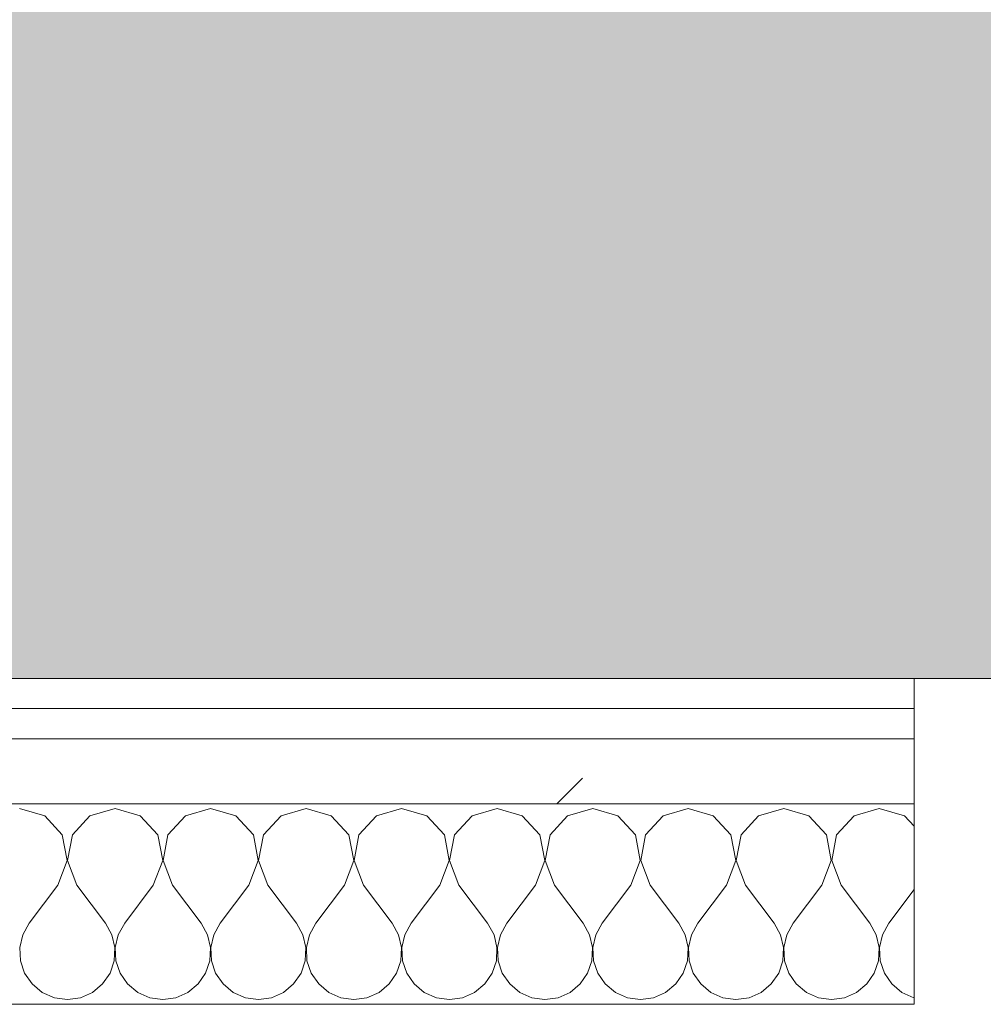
# Model space of a CAD drawing. Header units: millimetres. Extents: x -40968 to 13979, y -19284 to 4746.
# Tile 99 of 106: x -14314 to -14122, y -1194 to -997. Entities that reach past the tile are written whole.
import ezdxf

# ---------------------------------------------------------------- set-up
doc = ezdxf.new("R2010")
doc.units = ezdxf.units.MM
doc.header["$MEASUREMENT"] = 0
doc.linetypes.add('Wipeout_Contour', pattern=[1000, 0, -1000])
doc.layers.add('07_CR_Cel Ras pladur', color=7, linetype='Continuous')
doc.layers.add('Nuevo_08_E_Envans secs', color=7, linetype='Continuous')
for name, color, linetype, lineweight, true_color in [('07_CR_Cel Ras pladur_Pluma_Nº__102', 7, 'Continuous', 5, 0xcccccc), ('Nuevo_08_E_Envans secs_Pluma_Nº__102', 7, 'Continuous', 5, 0xcccccc), ('Nuevo_08_E_Envans secs_Pluma_Nº__171', 171, 'Continuous', 13, 0xaaaaff), ('Nuevo_08_E_Envans secs_Pluma_Nº__177', 7, 'Continuous', 15, 0xf7e046)]:
    doc.layers.add(name, color=color, linetype=linetype, lineweight=lineweight, true_color=true_color)
doc.layers.add('Nuevo_08_E_Envans secs_Pluma_Nº__1', color=7, linetype='Continuous', lineweight=5)
pattern_1 = [(45, (0, 0), (-183.8478, 183.8478), [195, -65]), (45, (7e-14, 183.85), (-183.8478, 183.8478), [195, -65])]

# ---------------------------------------------------------------- blocks, each defined once
blk = doc.blocks.new('Forjado_10_2', base_point=(-22963.42, -1128.98))
at = {"layer": '07_CR_Cel Ras pladur_Pluma_Nº__102', "linetype": 'Continuous', "lineweight": 0, "true_color": 0x333333}
h = blk.add_hatch(color=250, dxfattribs=at)
h.paths.add_polyline_path([(-22963.42, -1128.98), (-12886.81, -1128.98), (-12886.81, -996.81), (-12428.84, -996.81), (-12428.84, 1963.55), (-22963.42, 1963.55)])
h.paths.add_polyline_path([(-22498.42, 1617.29), (-12898.42, 1617.29), (-12898.42, -782.71), (-22498.42, -782.71)], flags=0)
at = {"layer": '07_CR_Cel Ras pladur_Pluma_Nº__102', "color": 254, "linetype": 'Continuous', "lineweight": 5, "true_color": 0xcccccc, "flags": 128}
blk.add_lwpolyline([(-22963.42, -1128.98), (-12886.81, -1128.98), (-12886.81, -996.81), (-12428.84, -996.81), (-12428.84, 1963.55), (-22963.42, 1963.55)], close=True, dxfattribs=at)
blk = doc.blocks.new('*X505')
at = {"layer": 'Nuevo_08_E_Envans secs_Pluma_Nº__102', "color": 254, "linetype": 'Continuous', "lineweight": 5, "true_color": 0xcccccc}
for p, q in [((-14309.28, -1156.35), (-14314.29, -1154.93)), ((-14295.24, -1154.93), (-14300.25, -1156.35)), ((-14290.23, -1156.35), (-14295.24, -1154.93)), ((-14276.19, -1154.93), (-14281.2, -1156.35)), ((-14271.18, -1156.35), (-14276.19, -1154.93)), ((-14257.14, -1154.93), (-14262.15, -1156.35)), ((-14252.14, -1156.35), (-14257.14, -1154.93)), ((-14238.1, -1154.93), (-14243.1, -1156.35)), ((-14233.09, -1156.35), (-14238.1, -1154.93)), ((-14219.05, -1154.93), (-14224.05, -1156.35)), ((-14214.04, -1156.35), (-14219.05, -1154.93)), ((-14200, -1154.93), (-14205.01, -1156.35)), ((-14194.99, -1156.35), (-14200, -1154.93)), ((-14180.95, -1154.93), (-14185.96, -1156.35)), ((-14175.95, -1156.35), (-14180.95, -1154.93)), ((-14161.9, -1154.93), (-14166.91, -1156.35)), ((-14156.9, -1156.35), (-14161.9, -1154.93)), ((-14142.86, -1154.93), (-14147.86, -1156.35)), ((-14137.85, -1156.35), (-14142.86, -1154.93)), ((-14305.77, -1160.19), (-14309.28, -1156.35)), ((-14300.25, -1156.35), (-14303.76, -1160.19)), ((-14286.72, -1160.19), (-14290.23, -1156.35)), ((-14281.2, -1156.35), (-14284.71, -1160.19)), ((-14267.67, -1160.19), (-14271.18, -1156.35)), ((-14262.15, -1156.35), (-14265.66, -1160.19)), ((-14248.62, -1160.19), (-14252.14, -1156.35)), ((-14243.1, -1156.35), (-14246.61, -1160.19)), ((-14229.58, -1160.19), (-14233.09, -1156.35)), ((-14224.05, -1156.35), (-14227.57, -1160.19)), ((-14210.53, -1160.19), (-14214.04, -1156.35)), ((-14205.01, -1156.35), (-14208.52, -1160.19)), ((-14191.48, -1160.19), (-14194.99, -1156.35)), ((-14185.96, -1156.35), (-14189.47, -1160.19)), ((-14172.43, -1160.19), (-14175.95, -1156.35)), ((-14166.91, -1156.35), (-14170.42, -1160.19)), ((-14153.39, -1160.19), (-14156.9, -1156.35)), ((-14147.86, -1156.35), (-14151.38, -1160.19)), ((-14135.93, -1158.45), (-14137.85, -1156.35)), ((-14304.8, -1165.31), (-14305.77, -1160.19)), ((-14303.76, -1160.19), (-14304.72, -1165.31)), ((-14285.75, -1165.31), (-14286.72, -1160.19)), ((-14284.71, -1160.19), (-14285.68, -1165.31)), ((-14266.71, -1165.31), (-14267.67, -1160.19)), ((-14265.66, -1160.19), (-14266.63, -1165.31)), ((-14247.66, -1165.31), (-14248.62, -1160.19)), ((-14246.61, -1160.19), (-14247.58, -1165.31)), ((-14228.61, -1165.31), (-14229.58, -1160.19)), ((-14227.57, -1160.19), (-14228.53, -1165.31)), ((-14209.56, -1165.31), (-14210.53, -1160.19)), ((-14208.52, -1160.19), (-14209.49, -1165.31)), ((-14190.51, -1165.31), (-14191.48, -1160.19)), ((-14189.47, -1160.19), (-14190.44, -1165.31)), ((-14171.47, -1165.31), (-14172.43, -1160.19)), ((-14170.42, -1160.19), (-14171.39, -1165.31)), ((-14152.42, -1165.31), (-14153.39, -1160.19)), ((-14151.38, -1160.19), (-14152.34, -1165.31)), ((-14306.67, -1170.17), (-14304.8, -1165.31)), ((-14304.72, -1165.31), (-14302.86, -1170.17)), ((-14287.62, -1170.17), (-14285.75, -1165.31)), ((-14285.68, -1165.31), (-14283.81, -1170.17)), ((-14268.57, -1170.17), (-14266.71, -1165.31)), ((-14266.63, -1165.31), (-14264.76, -1170.17)), ((-14249.52, -1170.17), (-14247.66, -1165.31)), ((-14247.58, -1165.31), (-14245.71, -1170.17)), ((-14230.48, -1170.17), (-14228.61, -1165.31)), ((-14228.53, -1165.31), (-14226.67, -1170.17)), ((-14211.43, -1170.17), (-14209.56, -1165.31)), ((-14209.49, -1165.31), (-14207.62, -1170.17)), ((-14192.38, -1170.17), (-14190.51, -1165.31)), ((-14190.44, -1165.31), (-14188.57, -1170.17)), ((-14173.33, -1170.17), (-14171.47, -1165.31)), ((-14171.39, -1165.31), (-14169.52, -1170.17)), ((-14154.29, -1170.17), (-14152.42, -1165.31)), ((-14152.34, -1165.31), (-14150.48, -1170.17)), ((-14306.67, -1170.17), (-14312.38, -1177.79)), ((-14302.86, -1170.17), (-14297.14, -1177.79)), ((-14287.62, -1170.17), (-14293.33, -1177.79)), ((-14283.81, -1170.17), (-14278.1, -1177.79)), ((-14268.57, -1170.17), (-14274.29, -1177.79)), ((-14264.76, -1170.17), (-14259.05, -1177.79)), ((-14249.52, -1170.17), (-14255.24, -1177.79)), ((-14245.71, -1170.17), (-14240, -1177.79)), ((-14230.48, -1170.17), (-14236.19, -1177.79)), ((-14226.67, -1170.17), (-14220.95, -1177.79)), ((-14211.43, -1170.17), (-14217.14, -1177.79)), ((-14207.62, -1170.17), (-14201.9, -1177.79)), ((-14192.38, -1170.17), (-14198.1, -1177.79)), ((-14188.57, -1170.17), (-14182.86, -1177.79)), ((-14173.33, -1170.17), (-14179.05, -1177.79)), ((-14169.52, -1170.17), (-14163.81, -1177.79)), ((-14154.29, -1170.17), (-14160, -1177.79)), ((-14150.48, -1170.17), (-14144.76, -1177.79)), ((-14135.93, -1171.09), (-14140.95, -1177.79)), ((-14312.38, -1177.79), (-14313.65, -1180.08)), ((-14295.87, -1180.08), (-14297.14, -1177.79)), ((-14293.33, -1177.79), (-14294.6, -1180.08)), ((-14276.82, -1180.08), (-14278.1, -1177.79)), ((-14274.29, -1177.79), (-14275.56, -1180.08)), ((-14257.78, -1180.08), (-14259.05, -1177.79)), ((-14255.24, -1177.79), (-14256.51, -1180.08)), ((-14238.73, -1180.08), (-14240, -1177.79)), ((-14236.19, -1177.79), (-14237.46, -1180.08)), ((-14219.68, -1180.08), (-14220.95, -1177.79)), ((-14217.14, -1177.79), (-14218.41, -1180.08)), ((-14200.63, -1180.08), (-14201.9, -1177.79)), ((-14198.1, -1177.79), (-14199.37, -1180.08)), ((-14181.59, -1180.08), (-14182.86, -1177.79)), ((-14179.05, -1177.79), (-14180.32, -1180.08)), ((-14162.54, -1180.08), (-14163.81, -1177.79)), ((-14160, -1177.79), (-14161.27, -1180.08)), ((-14143.49, -1180.08), (-14144.76, -1177.79)), ((-14140.95, -1177.79), (-14142.22, -1180.08)), ((-14313.65, -1180.08), (-14314.25, -1182.64)), ((-14295.28, -1182.64), (-14295.87, -1180.08)), ((-14294.6, -1180.08), (-14295.2, -1182.64)), ((-14276.23, -1182.64), (-14276.82, -1180.08)), ((-14275.56, -1180.08), (-14276.15, -1182.64)), ((-14257.18, -1182.64), (-14257.78, -1180.08)), ((-14256.51, -1180.08), (-14257.1, -1182.64)), ((-14238.13, -1182.64), (-14238.73, -1180.08)), ((-14237.46, -1180.08), (-14238.06, -1182.64)), ((-14219.09, -1182.64), (-14219.68, -1180.08)), ((-14218.41, -1180.08), (-14219.01, -1182.64)), ((-14200.04, -1182.64), (-14200.63, -1180.08)), ((-14199.37, -1180.08), (-14199.96, -1182.64)), ((-14180.99, -1182.64), (-14181.59, -1180.08)), ((-14180.32, -1180.08), (-14180.91, -1182.64)), ((-14161.94, -1182.64), (-14162.54, -1180.08)), ((-14161.27, -1180.08), (-14161.87, -1182.64)), ((-14142.9, -1182.64), (-14143.49, -1180.08)), ((-14142.22, -1180.08), (-14142.82, -1182.64)), ((-14314.25, -1182.64), (-14314.12, -1185.27)), ((-14295.4, -1185.27), (-14295.28, -1182.64)), ((-14295.2, -1182.64), (-14295.07, -1185.27)), ((-14276.36, -1185.27), (-14276.23, -1182.64)), ((-14276.15, -1182.64), (-14276.02, -1185.27)), ((-14257.31, -1185.27), (-14257.18, -1182.64)), ((-14257.1, -1182.64), (-14256.98, -1185.27)), ((-14238.26, -1185.27), (-14238.13, -1182.64)), ((-14238.06, -1182.64), (-14237.93, -1185.27)), ((-14219.21, -1185.27), (-14219.09, -1182.64)), ((-14219.01, -1182.64), (-14218.88, -1185.27)), ((-14200.17, -1185.27), (-14200.04, -1182.64)), ((-14199.96, -1182.64), (-14199.83, -1185.27)), ((-14181.12, -1185.27), (-14180.99, -1182.64)), ((-14180.91, -1182.64), (-14180.79, -1185.27)), ((-14162.07, -1185.27), (-14161.94, -1182.64)), ((-14161.87, -1182.64), (-14161.74, -1185.27)), ((-14143.02, -1185.27), (-14142.9, -1182.64)), ((-14142.82, -1182.64), (-14142.69, -1185.27)), ((-14314.12, -1185.27), (-14313.28, -1187.76)), ((-14296.24, -1187.76), (-14295.4, -1185.27)), ((-14295.07, -1185.27), (-14294.23, -1187.76)), ((-14277.2, -1187.76), (-14276.36, -1185.27)), ((-14276.02, -1185.27), (-14275.19, -1187.76)), ((-14258.15, -1187.76), (-14257.31, -1185.27)), ((-14256.98, -1185.27), (-14256.14, -1187.76)), ((-14239.1, -1187.76), (-14238.26, -1185.27)), ((-14237.93, -1185.27), (-14237.09, -1187.76)), ((-14220.05, -1187.76), (-14219.21, -1185.27)), ((-14218.88, -1185.27), (-14218.04, -1187.76)), ((-14201.01, -1187.76), (-14200.17, -1185.27)), ((-14199.83, -1185.27), (-14198.99, -1187.76)), ((-14181.96, -1187.76), (-14181.12, -1185.27)), ((-14180.79, -1185.27), (-14179.95, -1187.76)), ((-14162.91, -1187.76), (-14162.07, -1185.27)), ((-14161.74, -1185.27), (-14160.9, -1187.76)), ((-14143.86, -1187.76), (-14143.02, -1185.27)), ((-14142.69, -1185.27), (-14141.85, -1187.76)), ((-14313.28, -1187.76), (-14311.79, -1189.92)), ((-14297.73, -1189.92), (-14296.24, -1187.76)), ((-14294.23, -1187.76), (-14292.74, -1189.92)), ((-14278.68, -1189.92), (-14277.2, -1187.76)), ((-14275.19, -1187.76), (-14273.7, -1189.92)), ((-14259.64, -1189.92), (-14258.15, -1187.76)), ((-14256.14, -1187.76), (-14254.65, -1189.92)), ((-14240.59, -1189.92), (-14239.1, -1187.76)), ((-14237.09, -1187.76), (-14235.6, -1189.92)), ((-14221.54, -1189.92), (-14220.05, -1187.76)), ((-14218.04, -1187.76), (-14216.55, -1189.92)), ((-14202.49, -1189.92), (-14201.01, -1187.76)), ((-14198.99, -1187.76), (-14197.51, -1189.92)), ((-14183.45, -1189.92), (-14181.96, -1187.76)), ((-14179.95, -1187.76), (-14178.46, -1189.92)), ((-14164.4, -1189.92), (-14162.91, -1187.76)), ((-14160.9, -1187.76), (-14159.41, -1189.92)), ((-14145.35, -1189.92), (-14143.86, -1187.76)), ((-14141.85, -1187.76), (-14140.36, -1189.92)), ((-14311.79, -1189.92), (-14309.77, -1191.6)), ((-14299.75, -1191.6), (-14297.73, -1189.92)), ((-14292.74, -1189.92), (-14290.72, -1191.6)), ((-14280.71, -1191.6), (-14278.68, -1189.92)), ((-14273.7, -1189.92), (-14271.67, -1191.6)), ((-14261.66, -1191.6), (-14259.64, -1189.92)), ((-14254.65, -1189.92), (-14252.63, -1191.6)), ((-14242.61, -1191.6), (-14240.59, -1189.92)), ((-14235.6, -1189.92), (-14233.58, -1191.6)), ((-14223.56, -1191.6), (-14221.54, -1189.92)), ((-14216.55, -1189.92), (-14214.53, -1191.6)), ((-14204.52, -1191.6), (-14202.49, -1189.92)), ((-14197.51, -1189.92), (-14195.48, -1191.6)), ((-14185.47, -1191.6), (-14183.45, -1189.92)), ((-14178.46, -1189.92), (-14176.44, -1191.6)), ((-14166.42, -1191.6), (-14164.4, -1189.92)), ((-14159.41, -1189.92), (-14157.39, -1191.6)), ((-14147.37, -1191.6), (-14145.35, -1189.92)), ((-14140.36, -1189.92), (-14138.34, -1191.6)), ((-14309.77, -1191.6), (-14307.36, -1192.66)), ((-14302.16, -1192.66), (-14299.75, -1191.6)), ((-14290.72, -1191.6), (-14288.32, -1192.66)), ((-14283.11, -1192.66), (-14280.71, -1191.6)), ((-14271.67, -1191.6), (-14269.27, -1192.66)), ((-14264.06, -1192.66), (-14261.66, -1191.6)), ((-14252.63, -1191.6), (-14250.22, -1192.66)), ((-14245.02, -1192.66), (-14242.61, -1191.6)), ((-14233.58, -1191.6), (-14231.17, -1192.66)), ((-14225.97, -1192.66), (-14223.56, -1191.6)), ((-14214.53, -1191.6), (-14212.13, -1192.66)), ((-14206.92, -1192.66), (-14204.52, -1191.6)), ((-14195.48, -1191.6), (-14193.08, -1192.66)), ((-14187.87, -1192.66), (-14185.47, -1191.6)), ((-14176.44, -1191.6), (-14174.03, -1192.66)), ((-14168.83, -1192.66), (-14166.42, -1191.6)), ((-14157.39, -1191.6), (-14154.98, -1192.66)), ((-14149.78, -1192.66), (-14147.37, -1191.6)), ((-14138.34, -1191.6), (-14135.94, -1192.66)), ((-14307.36, -1192.66), (-14304.76, -1193.02)), ((-14304.76, -1193.02), (-14302.16, -1192.66)), ((-14288.32, -1192.66), (-14285.71, -1193.02)), ((-14285.71, -1193.02), (-14283.11, -1192.66)), ((-14269.27, -1192.66), (-14266.67, -1193.02)), ((-14266.67, -1193.02), (-14264.06, -1192.66)), ((-14250.22, -1192.66), (-14247.62, -1193.02)), ((-14247.62, -1193.02), (-14245.02, -1192.66)), ((-14231.17, -1192.66), (-14228.57, -1193.02)), ((-14228.57, -1193.02), (-14225.97, -1192.66)), ((-14212.13, -1192.66), (-14209.52, -1193.02)), ((-14209.52, -1193.02), (-14206.92, -1192.66)), ((-14193.08, -1192.66), (-14190.48, -1193.02)), ((-14190.48, -1193.02), (-14187.87, -1192.66)), ((-14174.03, -1192.66), (-14171.43, -1193.02)), ((-14171.43, -1193.02), (-14168.83, -1192.66)), ((-14154.98, -1192.66), (-14152.38, -1193.02)), ((-14152.38, -1193.02), (-14149.78, -1192.66))]:
    blk.add_line(p, q, dxfattribs=at)
blk = doc.blocks.new('Muro_92_2', base_point=(-14135.93, -1193.98))
at = {"layer": 'Nuevo_08_E_Envans secs_Pluma_Nº__1', "color": 7, "linetype": 'Continuous', "lineweight": 5, "flags": 128}
blk.add_lwpolyline([(-16936.43, -1193.98), (-14135.93, -1193.98)], dxfattribs=at)
at = {"color": 254, "linetype": 'Wipeout_Contour', "lineweight": 0, "ltscale": 62310.788122}
blk.add_wipeout([(-14135.93, -1128.98), (-16936.43, -1128.98), (-16936.43, -1134.98), (-14135.93, -1134.98)], dxfattribs=at).dxf.layer = 'Nuevo_08_E_Envans secs'
at = {"color": 254, "linetype": 'Wipeout_Contour', "lineweight": 0, "ltscale": 62315.364932}
blk.add_wipeout([(-14135.93, -1140.98), (-16936.43, -1140.98), (-16936.43, -1153.98), (-14135.93, -1153.98)], dxfattribs=at).dxf.layer = 'Nuevo_08_E_Envans secs'
at = {"layer": 'Nuevo_08_E_Envans secs_Pluma_Nº__171', "linetype": 'Continuous', "lineweight": 13, "true_color": 0xaaaaff}
h = blk.add_hatch(dxfattribs=at)
h.set_pattern_fill('Panellat_HPL_0002', color=161, style=0, pattern_type=2)
h.set_pattern_definition(pattern_1)
h.paths.add_polyline_path([(-14135.93, -1128.98), (-16936.43, -1128.98), (-16936.43, -1134.98), (-14135.93, -1134.98)])
at = {"layer": 'Nuevo_08_E_Envans secs_Pluma_Nº__177', "linetype": 'Continuous', "lineweight": 15, "true_color": 0xf7e046}
h = blk.add_hatch(dxfattribs=at)
h.set_pattern_fill('Panellat_HPL_0002', color=53, style=0, pattern_type=2)
h.set_pattern_definition(pattern_1)
h.paths.add_polyline_path([(-14135.93, -1140.98), (-16936.43, -1140.98), (-16936.43, -1153.98), (-14135.93, -1153.98)])
at = {"layer": 'Nuevo_08_E_Envans secs_Pluma_Nº__1', "color": 7, "linetype": 'Continuous', "lineweight": 5}
for p, q in [((-14135.93, -1134.98), (-16936.43, -1134.98)), ((-14135.93, -1140.98), (-16936.43, -1140.98)), ((-14135.93, -1153.98), (-16936.43, -1153.98))]:
    blk.add_line(p, q, dxfattribs=at)
at = {"layer": 'Nuevo_08_E_Envans secs_Pluma_Nº__1', "color": 7, "linetype": 'Continuous', "lineweight": 5, "flags": 128}
blk.add_lwpolyline([(-14135.93, -1128.98), (-16936.43, -1128.98)], dxfattribs=at)
at = {"layer": 'Nuevo_08_E_Envans secs', "color": 7, "lineweight": 20}
blk.add_blockref('*X505', (0, 0), dxfattribs=at)
blk = doc.blocks.new('*X761')
at = {"layer": 'Nuevo_08_E_Envans secs_Pluma_Nº__102', "color": 254, "linetype": 'Continuous', "lineweight": 5, "true_color": 0xcccccc}
for p, q in [((-14309.28, -1156.35), (-14314.29, -1154.93)), ((-14295.24, -1154.93), (-14300.25, -1156.35)), ((-14290.23, -1156.35), (-14295.24, -1154.93)), ((-14276.19, -1154.93), (-14281.2, -1156.35)), ((-14271.18, -1156.35), (-14276.19, -1154.93)), ((-14257.14, -1154.93), (-14262.15, -1156.35)), ((-14252.14, -1156.35), (-14257.14, -1154.93)), ((-14238.1, -1154.93), (-14243.1, -1156.35)), ((-14233.09, -1156.35), (-14238.1, -1154.93)), ((-14219.05, -1154.93), (-14224.05, -1156.35)), ((-14214.04, -1156.35), (-14219.05, -1154.93)), ((-14200, -1154.93), (-14205.01, -1156.35)), ((-14194.99, -1156.35), (-14200, -1154.93)), ((-14180.95, -1154.93), (-14185.96, -1156.35)), ((-14175.95, -1156.35), (-14180.95, -1154.93)), ((-14161.9, -1154.93), (-14166.91, -1156.35)), ((-14156.9, -1156.35), (-14161.9, -1154.93)), ((-14142.86, -1154.93), (-14147.86, -1156.35)), ((-14137.85, -1156.35), (-14142.86, -1154.93)), ((-14305.77, -1160.19), (-14309.28, -1156.35)), ((-14300.25, -1156.35), (-14303.76, -1160.19)), ((-14286.72, -1160.19), (-14290.23, -1156.35)), ((-14281.2, -1156.35), (-14284.71, -1160.19)), ((-14267.67, -1160.19), (-14271.18, -1156.35)), ((-14262.15, -1156.35), (-14265.66, -1160.19)), ((-14248.62, -1160.19), (-14252.14, -1156.35)), ((-14243.1, -1156.35), (-14246.61, -1160.19)), ((-14229.58, -1160.19), (-14233.09, -1156.35)), ((-14224.05, -1156.35), (-14227.57, -1160.19)), ((-14210.53, -1160.19), (-14214.04, -1156.35)), ((-14205.01, -1156.35), (-14208.52, -1160.19)), ((-14191.48, -1160.19), (-14194.99, -1156.35)), ((-14185.96, -1156.35), (-14189.47, -1160.19)), ((-14172.43, -1160.19), (-14175.95, -1156.35)), ((-14166.91, -1156.35), (-14170.42, -1160.19)), ((-14153.39, -1160.19), (-14156.9, -1156.35)), ((-14147.86, -1156.35), (-14151.38, -1160.19)), ((-14135.93, -1158.45), (-14137.85, -1156.35)), ((-14304.8, -1165.31), (-14305.77, -1160.19)), ((-14303.76, -1160.19), (-14304.72, -1165.31)), ((-14285.75, -1165.31), (-14286.72, -1160.19)), ((-14284.71, -1160.19), (-14285.68, -1165.31)), ((-14266.71, -1165.31), (-14267.67, -1160.19)), ((-14265.66, -1160.19), (-14266.63, -1165.31)), ((-14247.66, -1165.31), (-14248.62, -1160.19)), ((-14246.61, -1160.19), (-14247.58, -1165.31)), ((-14228.61, -1165.31), (-14229.58, -1160.19)), ((-14227.57, -1160.19), (-14228.53, -1165.31)), ((-14209.56, -1165.31), (-14210.53, -1160.19)), ((-14208.52, -1160.19), (-14209.49, -1165.31)), ((-14190.51, -1165.31), (-14191.48, -1160.19)), ((-14189.47, -1160.19), (-14190.44, -1165.31)), ((-14171.47, -1165.31), (-14172.43, -1160.19)), ((-14170.42, -1160.19), (-14171.39, -1165.31)), ((-14152.42, -1165.31), (-14153.39, -1160.19)), ((-14151.38, -1160.19), (-14152.34, -1165.31)), ((-14306.67, -1170.17), (-14304.8, -1165.31)), ((-14304.72, -1165.31), (-14302.86, -1170.17)), ((-14287.62, -1170.17), (-14285.75, -1165.31)), ((-14285.68, -1165.31), (-14283.81, -1170.17)), ((-14268.57, -1170.17), (-14266.71, -1165.31)), ((-14266.63, -1165.31), (-14264.76, -1170.17)), ((-14249.52, -1170.17), (-14247.66, -1165.31)), ((-14247.58, -1165.31), (-14245.71, -1170.17)), ((-14230.48, -1170.17), (-14228.61, -1165.31)), ((-14228.53, -1165.31), (-14226.67, -1170.17)), ((-14211.43, -1170.17), (-14209.56, -1165.31)), ((-14209.49, -1165.31), (-14207.62, -1170.17)), ((-14192.38, -1170.17), (-14190.51, -1165.31)), ((-14190.44, -1165.31), (-14188.57, -1170.17)), ((-14173.33, -1170.17), (-14171.47, -1165.31)), ((-14171.39, -1165.31), (-14169.52, -1170.17)), ((-14154.29, -1170.17), (-14152.42, -1165.31)), ((-14152.34, -1165.31), (-14150.48, -1170.17)), ((-14306.67, -1170.17), (-14312.38, -1177.79)), ((-14302.86, -1170.17), (-14297.14, -1177.79)), ((-14287.62, -1170.17), (-14293.33, -1177.79)), ((-14283.81, -1170.17), (-14278.1, -1177.79)), ((-14268.57, -1170.17), (-14274.29, -1177.79)), ((-14264.76, -1170.17), (-14259.05, -1177.79)), ((-14249.52, -1170.17), (-14255.24, -1177.79)), ((-14245.71, -1170.17), (-14240, -1177.79)), ((-14230.48, -1170.17), (-14236.19, -1177.79)), ((-14226.67, -1170.17), (-14220.95, -1177.79)), ((-14211.43, -1170.17), (-14217.14, -1177.79)), ((-14207.62, -1170.17), (-14201.9, -1177.79)), ((-14192.38, -1170.17), (-14198.1, -1177.79)), ((-14188.57, -1170.17), (-14182.86, -1177.79)), ((-14173.33, -1170.17), (-14179.05, -1177.79)), ((-14169.52, -1170.17), (-14163.81, -1177.79)), ((-14154.29, -1170.17), (-14160, -1177.79)), ((-14150.48, -1170.17), (-14144.76, -1177.79)), ((-14135.93, -1171.09), (-14140.95, -1177.79)), ((-14312.38, -1177.79), (-14313.65, -1180.08)), ((-14295.87, -1180.08), (-14297.14, -1177.79)), ((-14293.33, -1177.79), (-14294.6, -1180.08)), ((-14276.82, -1180.08), (-14278.1, -1177.79)), ((-14274.29, -1177.79), (-14275.56, -1180.08)), ((-14257.78, -1180.08), (-14259.05, -1177.79)), ((-14255.24, -1177.79), (-14256.51, -1180.08)), ((-14238.73, -1180.08), (-14240, -1177.79)), ((-14236.19, -1177.79), (-14237.46, -1180.08)), ((-14219.68, -1180.08), (-14220.95, -1177.79)), ((-14217.14, -1177.79), (-14218.41, -1180.08)), ((-14200.63, -1180.08), (-14201.9, -1177.79)), ((-14198.1, -1177.79), (-14199.37, -1180.08)), ((-14181.59, -1180.08), (-14182.86, -1177.79)), ((-14179.05, -1177.79), (-14180.32, -1180.08)), ((-14162.54, -1180.08), (-14163.81, -1177.79)), ((-14160, -1177.79), (-14161.27, -1180.08)), ((-14143.49, -1180.08), (-14144.76, -1177.79)), ((-14140.95, -1177.79), (-14142.22, -1180.08)), ((-14313.65, -1180.08), (-14314.25, -1182.64)), ((-14295.28, -1182.64), (-14295.87, -1180.08)), ((-14294.6, -1180.08), (-14295.2, -1182.64)), ((-14276.23, -1182.64), (-14276.82, -1180.08)), ((-14275.56, -1180.08), (-14276.15, -1182.64)), ((-14257.18, -1182.64), (-14257.78, -1180.08)), ((-14256.51, -1180.08), (-14257.1, -1182.64)), ((-14238.13, -1182.64), (-14238.73, -1180.08)), ((-14237.46, -1180.08), (-14238.06, -1182.64)), ((-14219.09, -1182.64), (-14219.68, -1180.08)), ((-14218.41, -1180.08), (-14219.01, -1182.64)), ((-14200.04, -1182.64), (-14200.63, -1180.08)), ((-14199.37, -1180.08), (-14199.96, -1182.64)), ((-14180.99, -1182.64), (-14181.59, -1180.08)), ((-14180.32, -1180.08), (-14180.91, -1182.64)), ((-14161.94, -1182.64), (-14162.54, -1180.08)), ((-14161.27, -1180.08), (-14161.87, -1182.64)), ((-14142.9, -1182.64), (-14143.49, -1180.08)), ((-14142.22, -1180.08), (-14142.82, -1182.64)), ((-14314.25, -1182.64), (-14314.12, -1185.27)), ((-14295.4, -1185.27), (-14295.28, -1182.64)), ((-14295.2, -1182.64), (-14295.07, -1185.27)), ((-14276.36, -1185.27), (-14276.23, -1182.64)), ((-14276.15, -1182.64), (-14276.02, -1185.27)), ((-14257.31, -1185.27), (-14257.18, -1182.64)), ((-14257.1, -1182.64), (-14256.98, -1185.27)), ((-14238.26, -1185.27), (-14238.13, -1182.64)), ((-14238.06, -1182.64), (-14237.93, -1185.27)), ((-14219.21, -1185.27), (-14219.09, -1182.64)), ((-14219.01, -1182.64), (-14218.88, -1185.27)), ((-14200.17, -1185.27), (-14200.04, -1182.64)), ((-14199.96, -1182.64), (-14199.83, -1185.27)), ((-14181.12, -1185.27), (-14180.99, -1182.64)), ((-14180.91, -1182.64), (-14180.79, -1185.27)), ((-14162.07, -1185.27), (-14161.94, -1182.64)), ((-14161.87, -1182.64), (-14161.74, -1185.27)), ((-14143.02, -1185.27), (-14142.9, -1182.64)), ((-14142.82, -1182.64), (-14142.69, -1185.27)), ((-14314.12, -1185.27), (-14313.28, -1187.76)), ((-14296.24, -1187.76), (-14295.4, -1185.27)), ((-14295.07, -1185.27), (-14294.23, -1187.76)), ((-14277.2, -1187.76), (-14276.36, -1185.27)), ((-14276.02, -1185.27), (-14275.19, -1187.76)), ((-14258.15, -1187.76), (-14257.31, -1185.27)), ((-14256.98, -1185.27), (-14256.14, -1187.76)), ((-14239.1, -1187.76), (-14238.26, -1185.27)), ((-14237.93, -1185.27), (-14237.09, -1187.76)), ((-14220.05, -1187.76), (-14219.21, -1185.27)), ((-14218.88, -1185.27), (-14218.04, -1187.76)), ((-14201.01, -1187.76), (-14200.17, -1185.27)), ((-14199.83, -1185.27), (-14198.99, -1187.76)), ((-14181.96, -1187.76), (-14181.12, -1185.27)), ((-14180.79, -1185.27), (-14179.95, -1187.76)), ((-14162.91, -1187.76), (-14162.07, -1185.27)), ((-14161.74, -1185.27), (-14160.9, -1187.76)), ((-14143.86, -1187.76), (-14143.02, -1185.27)), ((-14142.69, -1185.27), (-14141.85, -1187.76)), ((-14313.28, -1187.76), (-14311.79, -1189.92)), ((-14297.73, -1189.92), (-14296.24, -1187.76)), ((-14294.23, -1187.76), (-14292.74, -1189.92)), ((-14278.68, -1189.92), (-14277.2, -1187.76)), ((-14275.19, -1187.76), (-14273.7, -1189.92)), ((-14259.64, -1189.92), (-14258.15, -1187.76)), ((-14256.14, -1187.76), (-14254.65, -1189.92)), ((-14240.59, -1189.92), (-14239.1, -1187.76)), ((-14237.09, -1187.76), (-14235.6, -1189.92)), ((-14221.54, -1189.92), (-14220.05, -1187.76)), ((-14218.04, -1187.76), (-14216.55, -1189.92)), ((-14202.49, -1189.92), (-14201.01, -1187.76)), ((-14198.99, -1187.76), (-14197.51, -1189.92)), ((-14183.45, -1189.92), (-14181.96, -1187.76)), ((-14179.95, -1187.76), (-14178.46, -1189.92)), ((-14164.4, -1189.92), (-14162.91, -1187.76)), ((-14160.9, -1187.76), (-14159.41, -1189.92)), ((-14145.35, -1189.92), (-14143.86, -1187.76)), ((-14141.85, -1187.76), (-14140.36, -1189.92)), ((-14311.79, -1189.92), (-14309.77, -1191.6)), ((-14299.75, -1191.6), (-14297.73, -1189.92)), ((-14292.74, -1189.92), (-14290.72, -1191.6)), ((-14280.71, -1191.6), (-14278.68, -1189.92)), ((-14273.7, -1189.92), (-14271.67, -1191.6)), ((-14261.66, -1191.6), (-14259.64, -1189.92)), ((-14254.65, -1189.92), (-14252.63, -1191.6)), ((-14242.61, -1191.6), (-14240.59, -1189.92)), ((-14235.6, -1189.92), (-14233.58, -1191.6)), ((-14223.56, -1191.6), (-14221.54, -1189.92)), ((-14216.55, -1189.92), (-14214.53, -1191.6)), ((-14204.52, -1191.6), (-14202.49, -1189.92)), ((-14197.51, -1189.92), (-14195.48, -1191.6)), ((-14185.47, -1191.6), (-14183.45, -1189.92)), ((-14178.46, -1189.92), (-14176.44, -1191.6)), ((-14166.42, -1191.6), (-14164.4, -1189.92)), ((-14159.41, -1189.92), (-14157.39, -1191.6)), ((-14147.37, -1191.6), (-14145.35, -1189.92)), ((-14140.36, -1189.92), (-14138.34, -1191.6)), ((-14309.77, -1191.6), (-14307.36, -1192.66)), ((-14302.16, -1192.66), (-14299.75, -1191.6)), ((-14290.72, -1191.6), (-14288.32, -1192.66)), ((-14283.11, -1192.66), (-14280.71, -1191.6)), ((-14271.67, -1191.6), (-14269.27, -1192.66)), ((-14264.06, -1192.66), (-14261.66, -1191.6)), ((-14252.63, -1191.6), (-14250.22, -1192.66)), ((-14245.02, -1192.66), (-14242.61, -1191.6)), ((-14233.58, -1191.6), (-14231.17, -1192.66)), ((-14225.97, -1192.66), (-14223.56, -1191.6)), ((-14214.53, -1191.6), (-14212.13, -1192.66)), ((-14206.92, -1192.66), (-14204.52, -1191.6)), ((-14195.48, -1191.6), (-14193.08, -1192.66)), ((-14187.87, -1192.66), (-14185.47, -1191.6)), ((-14176.44, -1191.6), (-14174.03, -1192.66)), ((-14168.83, -1192.66), (-14166.42, -1191.6)), ((-14157.39, -1191.6), (-14154.98, -1192.66)), ((-14149.78, -1192.66), (-14147.37, -1191.6)), ((-14138.34, -1191.6), (-14135.94, -1192.66)), ((-14307.36, -1192.66), (-14304.76, -1193.02)), ((-14304.76, -1193.02), (-14302.16, -1192.66)), ((-14288.32, -1192.66), (-14285.71, -1193.02)), ((-14285.71, -1193.02), (-14283.11, -1192.66)), ((-14269.27, -1192.66), (-14266.67, -1193.02)), ((-14266.67, -1193.02), (-14264.06, -1192.66)), ((-14250.22, -1192.66), (-14247.62, -1193.02)), ((-14247.62, -1193.02), (-14245.02, -1192.66)), ((-14231.17, -1192.66), (-14228.57, -1193.02)), ((-14228.57, -1193.02), (-14225.97, -1192.66)), ((-14212.13, -1192.66), (-14209.52, -1193.02)), ((-14209.52, -1193.02), (-14206.92, -1192.66)), ((-14193.08, -1192.66), (-14190.48, -1193.02)), ((-14190.48, -1193.02), (-14187.87, -1192.66)), ((-14174.03, -1192.66), (-14171.43, -1193.02)), ((-14171.43, -1193.02), (-14168.83, -1192.66)), ((-14154.98, -1192.66), (-14152.38, -1193.02)), ((-14152.38, -1193.02), (-14149.78, -1192.66))]:
    blk.add_line(p, q, dxfattribs=at)
blk = doc.blocks.new('Muro_152_2', base_point=(-16136.43, -1128.98))
at = {"layer": 'Nuevo_08_E_Envans secs_Pluma_Nº__1', "color": 7, "linetype": 'Continuous', "lineweight": 5, "flags": 128}
blk.add_lwpolyline([(-16136.43, -1193.98), (-14135.93, -1193.98)], dxfattribs=at)
at = {"color": 254, "linetype": 'Wipeout_Contour', "lineweight": 0, "ltscale": 60714.529183}
blk.add_wipeout([(-14135.93, -1128.98), (-16136.43, -1128.98), (-16136.43, -1134.98), (-14135.93, -1134.98)], dxfattribs=at).dxf.layer = 'Nuevo_08_E_Envans secs'
at = {"color": 254, "linetype": 'Wipeout_Contour', "lineweight": 0, "ltscale": 60719.208822}
blk.add_wipeout([(-14135.93, -1140.98), (-16136.43, -1140.98), (-16136.43, -1153.98), (-14135.93, -1153.98)], dxfattribs=at).dxf.layer = 'Nuevo_08_E_Envans secs'
at = {"layer": 'Nuevo_08_E_Envans secs_Pluma_Nº__171', "linetype": 'Continuous', "lineweight": 13, "true_color": 0xaaaaff}
h = blk.add_hatch(dxfattribs=at)
h.set_pattern_fill('Panellat_HPL_0002', color=161, style=0, pattern_type=2)
h.set_pattern_definition(pattern_1)
h.paths.add_polyline_path([(-14135.93, -1128.98), (-16136.43, -1128.98), (-16136.43, -1134.98), (-14135.93, -1134.98)])
at = {"layer": 'Nuevo_08_E_Envans secs_Pluma_Nº__177', "linetype": 'Continuous', "lineweight": 15, "true_color": 0xf7e046}
h = blk.add_hatch(dxfattribs=at)
h.set_pattern_fill('Panellat_HPL_0002', color=53, style=0, pattern_type=2)
h.set_pattern_definition(pattern_1)
h.paths.add_polyline_path([(-14135.93, -1140.98), (-16136.43, -1140.98), (-16136.43, -1153.98), (-14135.93, -1153.98)])
at = {"layer": 'Nuevo_08_E_Envans secs_Pluma_Nº__1', "color": 7, "linetype": 'Continuous', "lineweight": 5}
for p, q in [((-14135.93, -1134.98), (-16136.43, -1134.98)), ((-14135.93, -1140.98), (-16136.43, -1140.98)), ((-14135.93, -1153.98), (-16136.43, -1153.98))]:
    blk.add_line(p, q, dxfattribs=at)
at = {"layer": 'Nuevo_08_E_Envans secs_Pluma_Nº__1', "color": 7, "linetype": 'Continuous', "lineweight": 5, "flags": 128}
for points in [[(-14135.93, -1128.98), (-16136.43, -1128.98)], [(-14135.93, -1128.98), (-14135.93, -1134.98)], [(-14135.93, -1134.98), (-14135.93, -1140.98)], [(-14135.93, -1140.98), (-14135.93, -1153.98)], [(-14135.93, -1153.98), (-14135.93, -1193.98)]]:
    blk.add_lwpolyline(points, dxfattribs=at)
at = {"layer": 'Nuevo_08_E_Envans secs', "color": 7, "lineweight": 20}
blk.add_blockref('*X761', (0, 0), dxfattribs=at)

msp = doc.modelspace()

# ---------------------------------------------------------------- block references
at = {"layer": '07_CR_Cel Ras pladur', "color": 254, "linetype": 'Continuous', "lineweight": 5, "true_color": 0xcccccc}
msp.add_blockref('Forjado_10_2', (-22963.42, -1128.98), dxfattribs=at)

# ---------------------------------------------------------------- next in the draw order: block references
at = {"layer": 'Nuevo_08_E_Envans secs', "color": 7, "lineweight": 20}
msp.add_blockref('Muro_92_2', (-14135.93, -1193.98), dxfattribs=at)

# ---------------------------------------------------------------- next in the draw order: block references
msp.add_blockref('Muro_152_2', (-16136.43, -1128.98), dxfattribs=at)

doc.saveas('drawing.dxf')
